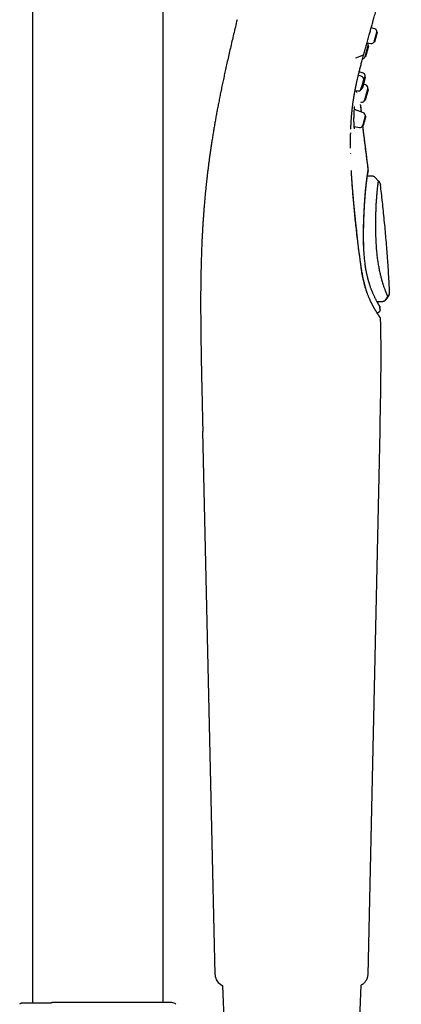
# Model space of a CAD drawing. Header units: millimetres. Extents: x 8 to 771, y 12 to 1627.
# Tile 92 of 93: x 655 to 719, y 1263 to 1428. Entities that reach past the tile are written whole.
import ezdxf

# ---------------------------------------------------------------- set-up
doc = ezdxf.new("R2010")
doc.units = ezdxf.units.MM

msp = doc.modelspace()

# ---------------------------------------------------------------- linework, layer by layer
at = {"color": 7, "linetype": 'Continuous', "lineweight": 30}
for p, q in [((656.8, 1578.5), (656.8, 1263.13)), ((678.7, 1263.25), (678.7, 1578.5)), ((714.14, 1426.12), (713.55, 1426.33)), ((714.02, 1423.97), (714.47, 1425.59)), ((714.57, 1425.52), (714.47, 1425.59)), ((712.51, 1421.53), (713.01, 1423.34)), ((712.63, 1421.54), (713.11, 1423.27)), ((712.85, 1423.81), (713.47, 1423.69)), ((713.12, 1423.27), (713.01, 1423.34)), ((714.02, 1423.97), (714.14, 1423.98)), ((710.95, 1421.28), (712.13, 1421.73)), ((712.51, 1421.53), (712.64, 1421.54)), ((711.94, 1418.19), (711.39, 1418.38)), ((712.18, 1418.73), (711.53, 1418.97)), ((711.82, 1416.03), (712.05, 1416.84)), ((712.05, 1416.84), (712.27, 1417.65)), ((712.11, 1416.28), (712.59, 1418.01)), ((712.37, 1417.59), (712.27, 1417.65)), ((712.67, 1416.74), (712.28, 1416.88)), ((712.35, 1417.6), (712.49, 1418.09)), ((712.59, 1418.01), (712.49, 1418.09)), ((710.84, 1415.84), (711.27, 1415.75)), ((711.82, 1416.03), (711.94, 1416.04)), ((712, 1416.27), (712.11, 1416.28)), ((712.47, 1414.28), (712.97, 1416.1)), ((712.6, 1414.29), (713.08, 1416.02)), ((713.08, 1416.02), (712.97, 1416.1)), ((711.72, 1413.91), (711.88, 1413.88)), ((711.77, 1413.38), (711.77, 1413.39)), ((711.89, 1412.21), (711.78, 1413.36)), ((712.47, 1414.28), (712.6, 1414.29)), ((710.27, 1411.84), (710.28, 1411.91)), ((710.28, 1411.83), (710.29, 1411.91)), ((710.3, 1412.1), (710.3, 1412.16)), ((712.22, 1412.09), (710.71, 1412.63)), ((712.11, 1409.94), (712.55, 1411.56)), ((712.11, 1409.94), (712.22, 1409.95)), ((712.65, 1411.49), (712.55, 1411.56)), ((710.68, 1409.83), (711.55, 1409.66)), ((710.1, 1405.24), (710.1, 1405.3)), ((710.22, 1402.27), (710.22, 1402.43)), ((713, 1402.27), (713, 1402.28)), ((713.05, 1402.57), (713.05, 1402.57)), ((713.61, 1401.52), (712.9, 1401.52)), ((713.6, 1401.51), (712.9, 1401.51)), ((713.6, 1401.48), (713.6, 1401.5)), ((714.18, 1401.28), (714.75, 1400.68)), ((714.18, 1401.27), (714.18, 1401.28)), ((715.08, 1399.99), (715.08, 1399.97)), ((714.49, 1380.53), (715.36, 1380.54)), ((715.36, 1380.55), (715.36, 1380.56)), ((715.99, 1380.83), (715.97, 1380.88)), ((715.97, 1380.86), (715.98, 1380.85)), ((715.99, 1380.83), (716.35, 1381.29)), ((716.35, 1381.29), (716.34, 1381.3)), ((715.01, 1379.16), (715, 1379.55)), ((715.01, 1379.15), (715.01, 1379.16)), ((714.55, 1378.64), (714.51, 1378.64)), ((714.99, 1377.91), (714.97, 1377.95)), ((715, 1377.91), (714.99, 1377.91)), ((715.04, 1377.77), (715.04, 1377.76)), ((687.39, 1267.9), (685.31, 1358.83)), ((714.95, 1358.84), (712.94, 1267.9)), ((688.59, 1266.11), (688.63, 1266.1)), ((688.63, 1266.1), (689.03, 1256.99)), ((711.46, 1256.99), (711.86, 1266.18)), ((711.91, 1266.2), (711.92, 1266.2)), ((660.14, 1263.25), (660.1, 1263.24)), ((660.18, 1263.25), (660.14, 1263.24))]:
    msp.add_line(p, q, dxfattribs=at)
at = {"color": 7, "linetype": 'Continuous', "lineweight": 30, "flags": 128}
msp.add_lwpolyline([(715.98, 1380.85), (716.16, 1381.07), (716.34, 1381.3)], dxfattribs=at)
at = {"color": 7, "linetype": 'Continuous', "lineweight": 30}
for centre, radius, start, end in [((713.98, 1425.65), 0.5, 353.1427, 70.5), ((712.53, 1423.52), 0.5, 350.4368, 33.3199), ((703.17, 1425.1), 10, 349.9151, 350.4368), ((713.57, 1424.18), 0.5, 258.5, 335.8573), ((703.17, 1425.1), 10, 338.5632, 339.0849), ((712.01, 1421.62), 0.5, 280.9488, 338.5632), ((711.78, 1417.71), 0.5, 353.1427, 70.5), ((712.01, 1418.26), 0.5, 350.4368, 69.5), ((702.64, 1419.84), 10, 349.9151, 350.4368), ((712.5, 1416.27), 0.5, 350.4368, 69.5), ((711.37, 1416.24), 0.5, 258.5, 335.8573), ((711.48, 1416.37), 0.5, 307.4207, 318.9235), ((703.13, 1417.85), 10, 349.9151, 350.4368), ((711.97, 1414.38), 0.5, 259.5, 338.5632), ((703.13, 1417.85), 10, 338.5632, 339.0849), ((712.06, 1411.62), 0.5, 353.1427, 70.5), ((711.65, 1410.15), 0.5, 258.5, 335.8573), ((712.56, 1402.51), 0.5, 336.5162, 0.3343), ((689.39, 1267.95), 2, 181.3108, 246.4303), ((655.36, 1262.25), 1, 123.0108, 135), ((680.13, 1262.25), 1, 45, 90)]:
    msp.add_arc(centre, radius, start, end, dxfattribs=at)
for points, knots in [([(712.32, 1421.93), (712.39, 1422.19), (712.54, 1422.7), (712.75, 1423.48), (712.98, 1424.29), (713.19, 1425.06), (713.39, 1425.79), (713.59, 1426.48), (713.78, 1427.19), (714, 1427.97), (714.23, 1428.82), (714.49, 1429.73), (714.75, 1430.66), (715.01, 1431.61), (715.27, 1432.56), (715.54, 1433.54), (715.83, 1434.56), (716.12, 1435.62), (716.41, 1436.68), (716.71, 1437.75), (717.01, 1438.83), (717.31, 1439.91), (717.61, 1440.98), (717.89, 1442.02), (718.18, 1443.03), (718.4, 1443.85), (718.54, 1444.34), (718.58, 1444.48)], [0, 0, 0, 0, 0.039177, 0.078592, 0.118436, 0.158901, 0.191264, 0.224239, 0.257864, 0.292045, 0.333314, 0.37504, 0.417044, 0.459149, 0.501175, 0.54298, 0.588342, 0.63351, 0.678547, 0.723514, 0.768474, 0.813487, 0.858573, 0.899953, 0.941369, 0.982807, 1, 1, 1, 1]), ([(691.07, 1427.67), (690.97, 1427.26), (690.78, 1426.45), (690.49, 1425.25), (690.21, 1424.08), (689.94, 1422.92), (689.68, 1421.79), (689.43, 1420.69), (689.2, 1419.64), (688.98, 1418.64), (688.78, 1417.69), (688.58, 1416.76), (688.39, 1415.86), (688.21, 1414.97), (688.04, 1414.1), (687.88, 1413.26), (687.72, 1412.44), (687.57, 1411.63), (687.43, 1410.85), (687.3, 1410.08), (687.16, 1409.29), (687.03, 1408.49), (686.9, 1407.66), (686.77, 1406.86), (686.66, 1406.08), (686.55, 1405.32), (686.44, 1404.59), (686.35, 1403.88), (686.26, 1403.2), (686.18, 1402.55), (686.1, 1401.92), (686.03, 1401.33), (685.97, 1400.76), (685.91, 1400.23), (685.86, 1399.74), (685.81, 1399.3), (685.77, 1398.87), (685.73, 1398.45), (685.69, 1398.04), (685.65, 1397.61), (685.61, 1397.16), (685.57, 1396.66), (685.52, 1396.1), (685.48, 1395.48), (685.43, 1394.83), (685.38, 1394.16), (685.33, 1393.45), (685.29, 1392.73), (685.25, 1392), (685.21, 1391.26), (685.17, 1390.49), (685.14, 1389.7), (685.11, 1388.88), (685.08, 1388.03), (685.05, 1387.15), (685.03, 1386.25), (685.01, 1385.32), (684.99, 1384.37), (684.98, 1383.4), (684.97, 1382.4), (684.96, 1381.37), (684.96, 1380.37), (684.96, 1379.4), (684.97, 1378.46), (684.97, 1377.5), (684.98, 1376.52), (684.99, 1375.51), (685, 1374.51), (685.02, 1373.5), (685.03, 1372.48), (685.05, 1371.45), (685.07, 1370.4), (685.09, 1369.28), (685.11, 1368.1), (685.14, 1366.85), (685.17, 1365.57), (685.2, 1364.27), (685.23, 1362.95), (685.26, 1361.6), (685.29, 1360.22), (685.31, 1359.3), (685.32, 1358.83)], [0, 0, 0, 0, 0.018123, 0.035906, 0.053337, 0.070406, 0.087106, 0.103432, 0.119382, 0.133669, 0.147639, 0.16129, 0.174625, 0.187646, 0.200353, 0.212751, 0.224841, 0.236627, 0.248113, 0.2593, 0.270192, 0.282656, 0.294721, 0.306391, 0.317672, 0.328762, 0.339459, 0.349765, 0.359686, 0.369224, 0.378224, 0.386861, 0.395138, 0.403059, 0.40983, 0.416319, 0.422528, 0.428458, 0.434396, 0.44061, 0.4471, 0.453866, 0.462418, 0.471375, 0.480736, 0.490503, 0.500678, 0.511263, 0.521621, 0.532347, 0.543445, 0.554917, 0.566769, 0.579003, 0.591625, 0.60464, 0.618054, 0.631872, 0.645843, 0.660217, 0.675002, 0.690203, 0.703433, 0.716974, 0.730829, 0.745002, 0.759499, 0.774322, 0.788602, 0.803178, 0.818053, 0.833229, 0.848706, 0.866338, 0.884345, 0.902727, 0.921477, 0.94059, 0.960057, 0.979865, 1, 1, 1, 1]), ([(710.28, 1411.91), (710.28, 1411.93), (710.28, 1411.99), (710.29, 1412.11), (710.31, 1412.24), (710.32, 1412.36), (710.33, 1412.46), (710.34, 1412.56), (710.35, 1412.65), (710.36, 1412.73), (710.37, 1412.79), (710.37, 1412.85), (710.38, 1412.89), (710.38, 1412.94), (710.39, 1413.01), (710.4, 1413.1), (710.42, 1413.22), (710.43, 1413.34), (710.45, 1413.46), (710.47, 1413.59), (710.48, 1413.73), (710.51, 1413.93), (710.55, 1414.21), (710.61, 1414.57), (710.65, 1414.86), (710.69, 1415.08), (710.72, 1415.22), (710.74, 1415.37), (710.77, 1415.52), (710.79, 1415.66), (710.82, 1415.78), (710.84, 1415.88), (710.85, 1415.97), (710.87, 1416.04), (710.88, 1416.09), (710.89, 1416.14), (710.9, 1416.18), (710.9, 1416.22), (710.91, 1416.27), (710.92, 1416.32), (710.94, 1416.39), (710.95, 1416.47), (710.97, 1416.57), (711, 1416.69), (711.03, 1416.82), (711.06, 1416.97), (711.09, 1417.13), (711.13, 1417.31), (711.17, 1417.51), (711.22, 1417.72), (711.28, 1417.94), (711.33, 1418.18), (711.39, 1418.44), (711.46, 1418.71), (711.53, 1419), (711.61, 1419.3), (711.69, 1419.62), (711.78, 1419.96), (711.88, 1420.32), (711.98, 1420.7), (712.09, 1421.09), (712.21, 1421.51), (712.28, 1421.79), (712.32, 1421.93)], [0, 0, 0, 0, 0.005724, 0.020272, 0.036396, 0.046637, 0.057315, 0.06712, 0.075678, 0.084238, 0.091028, 0.096049, 0.100111, 0.10497, 0.110684, 0.121081, 0.132592, 0.144625, 0.157179, 0.170255, 0.183853, 0.197972, 0.232469, 0.268158, 0.304984, 0.319763, 0.334716, 0.349846, 0.364995, 0.378822, 0.391018, 0.401273, 0.409999, 0.417193, 0.422857, 0.427384, 0.431496, 0.435208, 0.439114, 0.444534, 0.451514, 0.460054, 0.470156, 0.481818, 0.495042, 0.509826, 0.526171, 0.544143, 0.563687, 0.584803, 0.607491, 0.631752, 0.65711, 0.683984, 0.712375, 0.742281, 0.774361, 0.80802, 0.843256, 0.880072, 0.918467, 0.958443, 1, 1, 1, 1]), ([(712.13, 1421.73), (712.15, 1421.74), (712.21, 1421.77), (712.27, 1421.83), (712.31, 1421.89), (712.32, 1421.93), (712.32, 1421.93)], [0, 0, 0, 0, 0.249292, 0.582829, 0.916377, 1, 1, 1, 1]), ([(711.11, 1415.5), (711.11, 1415.52), (711.1, 1415.57), (711.09, 1415.67), (711.08, 1415.74), (711.08, 1415.78), (711.08, 1415.79)], [0, 0, 0, 0, 0.33803, 0.658096, 0.961819, 1, 1, 1, 1]), ([(711.89, 1412.21), (711.86, 1412.46), (711.82, 1412.89), (711.78, 1413.31), (711.76, 1413.48)], [0, 0, 0, 0, 0.596588, 1, 1, 1, 1]), ([(711.77, 1413.38), (711.77, 1413.38), (711.77, 1413.38), (711.77, 1413.39), (711.77, 1413.39)], [0, 0, 0, 0, 0.978891, 1, 1, 1, 1]), ([(710.12, 1409.37), (710.12, 1409.47), (710.13, 1409.67), (710.14, 1409.96), (710.16, 1410.25), (710.17, 1410.52), (710.19, 1410.76), (710.2, 1410.98), (710.22, 1411.18), (710.23, 1411.36), (710.24, 1411.51), (710.25, 1411.65), (710.26, 1411.75), (710.26, 1411.8), (710.27, 1411.82)], [0, 0, 0, 0, 0.1152307, 0.2411881, 0.3586876, 0.4677435, 0.5666448, 0.6574222, 0.7400836, 0.8146354, 0.875377, 0.9294239, 0.9767789, 1, 1, 1, 1]), ([(710.73, 1409.44), (710.73, 1409.46), (710.72, 1409.51), (710.71, 1409.59), (710.69, 1409.7), (710.68, 1409.82), (710.67, 1409.97), (710.66, 1410.12), (710.66, 1410.27), (710.65, 1410.41), (710.65, 1410.56), (710.65, 1410.71), (710.65, 1410.88), (710.65, 1411.05), (710.65, 1411.23), (710.65, 1411.42), (710.66, 1411.61), (710.66, 1411.8), (710.67, 1412), (710.68, 1412.19), (710.69, 1412.37), (710.7, 1412.55), (710.71, 1412.65), (710.71, 1412.7)], [0, 0, 0, 0, 0.040981, 0.084719, 0.13129, 0.180763, 0.233193, 0.288606, 0.327215, 0.367141, 0.408377, 0.450918, 0.494771, 0.539907, 0.586287, 0.633959, 0.682956, 0.733294, 0.784985, 0.838045, 0.892513, 0.948474, 1, 1, 1, 1]), ([(710.71, 1412.72), (710.72, 1412.75), (710.72, 1412.81), (710.73, 1412.88), (710.74, 1412.96), (710.74, 1413.02), (710.75, 1413.07), (710.75, 1413.11), (710.76, 1413.13), (710.76, 1413.14), (710.76, 1413.13), (710.76, 1413.13)], [0, 0, 0, 0, 0.117051, 0.260232, 0.392856, 0.515243, 0.662859, 0.793063, 0.906164, 0.980965, 1, 1, 1, 1]), ([(710.08, 1406.17), (710.08, 1406.21), (710.08, 1406.31), (710.08, 1406.46), (710.08, 1406.6), (710.08, 1406.71), (710.08, 1406.81), (710.08, 1406.9), (710.08, 1407), (710.08, 1407.13), (710.08, 1407.29), (710.08, 1407.47), (710.08, 1407.67), (710.08, 1407.89), (710.09, 1408.13), (710.09, 1408.39), (710.09, 1408.6), (710.1, 1408.73), (710.1, 1408.76)], [0, 0, 0, 0, 0.046976, 0.116778, 0.165543, 0.208959, 0.247027, 0.279845, 0.314025, 0.365294, 0.425264, 0.493933, 0.571301, 0.657369, 0.750369, 0.851764, 0.961554, 1, 1, 1, 1]), ([(713.05, 1402.56), (713.05, 1402.58), (713.03, 1402.73), (712.99, 1403), (712.95, 1403.36), (712.9, 1403.7), (712.86, 1404.02), (712.83, 1404.32), (712.79, 1404.61), (712.75, 1404.89), (712.71, 1405.27), (712.64, 1405.76), (712.57, 1406.37), (712.49, 1407.01), (712.4, 1407.67), (712.32, 1408.36), (712.23, 1409.07), (712.17, 1409.6), (712.14, 1409.9), (712.13, 1409.94)], [0, 0, 0, 0, 0.0088878, 0.0608946, 0.1099401, 0.1560645, 0.1993055, 0.2396983, 0.2774606, 0.3152766, 0.3540105, 0.4327249, 0.5148523, 0.601578, 0.6916342, 0.7849276, 0.8813653, 0.9808552, 1, 1, 1, 1]), ([(713.05, 1402.57), (712.99, 1403.05), (712.87, 1404), (712.69, 1405.4), (712.52, 1406.79), (712.35, 1408.14), (712.22, 1409.19), (712.15, 1409.79), (712.14, 1409.94)], [0, 0, 0, 0, 0.1945574, 0.3854872, 0.5728996, 0.7569155, 0.9376666, 1, 1, 1, 1]), ([(711.52, 1388.78), (711.5, 1388.95), (711.45, 1389.28), (711.4, 1389.76), (711.34, 1390.23), (711.29, 1390.67), (711.24, 1391.09), (711.19, 1391.52), (711.14, 1391.95), (711.1, 1392.37), (711.05, 1392.76), (711.01, 1393.13), (710.98, 1393.47), (710.94, 1393.79), (710.91, 1394.08), (710.89, 1394.32), (710.87, 1394.53), (710.85, 1394.71), (710.83, 1394.88), (710.81, 1395.08), (710.79, 1395.29), (710.76, 1395.53), (710.74, 1395.79), (710.71, 1396.06), (710.68, 1396.36), (710.65, 1396.69), (710.62, 1397.05), (710.58, 1397.47), (710.54, 1397.9), (710.5, 1398.34), (710.47, 1398.78), (710.43, 1399.23), (710.4, 1399.69), (710.36, 1400.17), (710.32, 1400.67), (710.29, 1401.19), (710.26, 1401.72), (710.23, 1402.09), (710.22, 1402.27)], [0, 0, 0, 0, 0.035706, 0.070057, 0.10305, 0.134683, 0.164954, 0.193864, 0.22619, 0.256628, 0.285183, 0.311856, 0.33665, 0.359569, 0.380613, 0.399785, 0.413537, 0.426137, 0.438865, 0.452754, 0.469056, 0.486714, 0.505727, 0.526095, 0.547817, 0.570892, 0.599828, 0.630645, 0.663345, 0.697929, 0.730402, 0.76438, 0.799866, 0.836861, 0.875368, 0.915391, 0.956934, 1, 1, 1, 1]), ([(711.5, 1388.74), (711.45, 1389.18), (711.34, 1390.06), (711.19, 1391.36), (711.04, 1392.65), (710.9, 1393.94), (710.78, 1395.2), (710.66, 1396.44), (710.55, 1397.64), (710.45, 1398.8), (710.37, 1399.95), (710.29, 1401.1), (710.25, 1401.85), (710.22, 1402.22)], [0, 0, 0, 0, 0.093491, 0.186891, 0.28022, 0.373498, 0.466743, 0.559977, 0.647891, 0.735832, 0.823818, 0.911868, 1, 1, 1, 1]), ([(712.27, 1389.77), (712.26, 1389.9), (712.25, 1390.16), (712.25, 1390.55), (712.24, 1390.95), (712.24, 1391.36), (712.24, 1391.77), (712.25, 1392.25), (712.25, 1392.78), (712.27, 1393.37), (712.28, 1393.96), (712.31, 1394.55), (712.33, 1395.12), (712.36, 1395.69), (712.39, 1396.23), (712.42, 1396.74), (712.44, 1397.19), (712.47, 1397.59), (712.5, 1397.99), (712.53, 1398.37), (712.56, 1398.78), (712.6, 1399.22), (712.64, 1399.57), (712.66, 1399.79), (712.67, 1399.91), (712.68, 1400.02), (712.7, 1400.14), (712.71, 1400.25), (712.73, 1400.4), (712.75, 1400.6), (712.78, 1400.84), (712.8, 1401.01), (712.82, 1401.14), (712.83, 1401.21), (712.84, 1401.28), (712.85, 1401.35), (712.86, 1401.43), (712.87, 1401.49), (712.88, 1401.56), (712.89, 1401.62), (712.9, 1401.69), (712.91, 1401.75), (712.92, 1401.81), (712.93, 1401.87), (712.94, 1401.93), (712.94, 1401.98), (712.95, 1402.03), (712.96, 1402.08), (712.97, 1402.14), (712.98, 1402.19), (712.99, 1402.26), (713, 1402.32), (713.01, 1402.38), (713.02, 1402.42), (713.03, 1402.46), (713.03, 1402.48), (713.04, 1402.49), (713.04, 1402.51), (713.04, 1402.53), (713.05, 1402.55), (713.05, 1402.55), (713.05, 1402.56)], [0, 0, 0, 0, 0.020796, 0.041769, 0.062966, 0.084431, 0.106211, 0.128353, 0.159962, 0.191829, 0.224079, 0.256838, 0.2889, 0.32099, 0.353196, 0.385603, 0.411441, 0.437246, 0.463049, 0.48888, 0.514749, 0.549878, 0.58578, 0.595311, 0.604896, 0.614532, 0.624221, 0.633961, 0.643753, 0.666226, 0.689413, 0.713302, 0.721502, 0.729779, 0.738132, 0.746562, 0.755066, 0.763645, 0.772297, 0.780503, 0.788971, 0.797698, 0.806681, 0.815919, 0.825409, 0.835149, 0.842058, 0.851231, 0.861715, 0.873497, 0.88656, 0.900893, 0.917977, 0.933133, 0.94639, 0.953321, 0.959605, 0.965243, 0.973872, 0.99379, 1, 1, 1, 1]), ([(712.29, 1389.76), (712.28, 1389.86), (712.28, 1390.1), (712.27, 1390.46), (712.26, 1390.86), (712.26, 1391.23), (712.26, 1391.6), (712.26, 1391.94), (712.26, 1392.29), (712.26, 1392.62), (712.27, 1392.95), (712.28, 1393.26), (712.28, 1393.55), (712.29, 1393.85), (712.3, 1394.15), (712.31, 1394.44), (712.32, 1394.7), (712.33, 1394.94), (712.34, 1395.14), (712.35, 1395.33), (712.36, 1395.5), (712.37, 1395.68), (712.38, 1395.89), (712.39, 1396.14), (712.41, 1396.43), (712.43, 1396.72), (712.44, 1397.01), (712.46, 1397.3), (712.48, 1397.6), (712.51, 1397.9), (712.53, 1398.2), (712.55, 1398.51), (712.58, 1398.82), (712.61, 1399.12), (712.64, 1399.41), (712.67, 1399.68), (712.69, 1399.95), (712.72, 1400.19), (712.75, 1400.42), (712.77, 1400.62), (712.8, 1400.81), (712.82, 1400.98), (712.84, 1401.14), (712.86, 1401.29), (712.88, 1401.41), (712.9, 1401.52), (712.91, 1401.6), (712.92, 1401.68), (712.93, 1401.75), (712.94, 1401.81), (712.95, 1401.88), (712.96, 1401.94), (712.97, 1402.01), (712.99, 1402.07), (713, 1402.13), (713, 1402.19), (713.01, 1402.23), (713.02, 1402.27), (713.02, 1402.29), (713.02, 1402.3), (713.02, 1402.31), (713.02, 1402.31), (713.02, 1402.31)], [0, 0, 0, 0, 0.016543, 0.038879, 0.060368, 0.081025, 0.100863, 0.119894, 0.138128, 0.157274, 0.175474, 0.192734, 0.209058, 0.224449, 0.242689, 0.259417, 0.274604, 0.288238, 0.300319, 0.310748, 0.320877, 0.331081, 0.34136, 0.358975, 0.376807, 0.394857, 0.413163, 0.43232, 0.452533, 0.472563, 0.493544, 0.515483, 0.538367, 0.562141, 0.584525, 0.607645, 0.630863, 0.653099, 0.674341, 0.694593, 0.713859, 0.733916, 0.752785, 0.77047, 0.786971, 0.802733, 0.81388, 0.824992, 0.836069, 0.847111, 0.858318, 0.870652, 0.884241, 0.899088, 0.911873, 0.925493, 0.940163, 0.955931, 0.972796, 0.983895, 0.995422, 1, 1, 1, 1]), ([(713.01, 1402.21), (713.01, 1402.23), (713.02, 1402.25), (713.02, 1402.29), (713.03, 1402.32), (713.03, 1402.34), (713.03, 1402.36), (713.04, 1402.36), (713.03, 1402.36), (713.03, 1402.35), (713.03, 1402.34), (713.03, 1402.33), (713.02, 1402.32), (713.02, 1402.31)], [0, 0, 0, 0, 0.1388702, 0.2917969, 0.457849, 0.6370801, 0.7166088, 0.7873236, 0.8488306, 0.9012819, 0.9449531, 0.9803514, 1, 1, 1, 1]), ([(713.06, 1402.51), (713.05, 1402.52), (713.05, 1402.54), (713.05, 1402.55), (713.05, 1402.56)], [0, 0, 0, 0, 0.545356, 1, 1, 1, 1]), ([(713.85, 1401.48), (713.81, 1401.49), (713.73, 1401.51), (713.65, 1401.51), (713.61, 1401.51)], [0, 0, 0, 0, 0.484848, 1, 1, 1, 1]), ([(714.18, 1401.28), (714.14, 1401.31), (714.06, 1401.38), (713.95, 1401.45), (713.87, 1401.47), (713.85, 1401.48)], [0, 0, 0, 0, 0.406405, 0.821013, 1, 1, 1, 1]), ([(716.34, 1381.3), (716.34, 1381.31), (716.33, 1381.32), (716.32, 1381.35), (716.29, 1381.41), (716.26, 1381.48), (716.23, 1381.56), (716.2, 1381.64), (716.17, 1381.7), (716.14, 1381.77), (716.11, 1381.85), (716.07, 1381.93), (716.04, 1382.01), (716.01, 1382.08), (715.99, 1382.15), (715.96, 1382.22), (715.91, 1382.34), (715.85, 1382.51), (715.76, 1382.74), (715.67, 1383), (715.6, 1383.22), (715.54, 1383.4), (715.5, 1383.53), (715.46, 1383.67), (715.41, 1383.81), (715.37, 1383.96), (715.33, 1384.1), (715.28, 1384.29), (715.22, 1384.53), (715.14, 1384.84), (715.06, 1385.17), (714.98, 1385.52), (714.91, 1385.88), (714.84, 1386.25), (714.77, 1386.64), (714.7, 1387.05), (714.64, 1387.48), (714.58, 1387.92), (714.53, 1388.37), (714.48, 1388.84), (714.44, 1389.31), (714.41, 1389.77), (714.38, 1390.2), (714.36, 1390.54), (714.35, 1390.74), (714.35, 1390.83), (714.35, 1390.87), (714.34, 1390.9), (714.34, 1390.98), (714.34, 1391.1), (714.33, 1391.28), (714.32, 1391.49), (714.31, 1391.73), (714.31, 1391.99), (714.3, 1392.27), (714.3, 1392.56), (714.29, 1392.88), (714.29, 1393.21), (714.29, 1393.56), (714.3, 1393.91), (714.3, 1394.26), (714.31, 1394.59), (714.31, 1394.94), (714.32, 1395.29), (714.34, 1395.66), (714.35, 1396.02), (714.37, 1396.38), (714.38, 1396.73), (714.4, 1397.08), (714.42, 1397.43), (714.45, 1397.76), (714.47, 1398.08), (714.49, 1398.38), (714.52, 1398.65), (714.54, 1398.9), (714.56, 1399.13), (714.58, 1399.34), (714.6, 1399.52), (714.62, 1399.71), (714.64, 1399.88), (714.66, 1400.04), (714.68, 1400.18), (714.7, 1400.3), (714.71, 1400.39), (714.72, 1400.47), (714.73, 1400.53), (714.74, 1400.58), (714.74, 1400.62), (714.75, 1400.65), (714.75, 1400.67), (714.75, 1400.68), (714.75, 1400.68), (714.75, 1400.68), (714.75, 1400.68)], [0, 0, 0, 0, 0.007238, 0.019979, 0.033154, 0.046766, 0.060816, 0.068412, 0.076131, 0.083973, 0.091938, 0.100142, 0.106883, 0.113182, 0.118748, 0.124277, 0.129806, 0.145513, 0.161221, 0.17693, 0.19264, 0.199694, 0.206748, 0.213861, 0.221241, 0.228617, 0.23565, 0.242003, 0.255537, 0.269366, 0.283482, 0.297879, 0.312556, 0.327243, 0.342207, 0.357457, 0.372991, 0.388798, 0.404877, 0.421229, 0.437859, 0.452719, 0.467792, 0.481232, 0.487198, 0.488478, 0.489908, 0.491163, 0.491908, 0.497156, 0.503296, 0.510315, 0.518202, 0.526952, 0.536562, 0.546415, 0.55704, 0.568449, 0.580652, 0.593649, 0.605074, 0.617035, 0.62953, 0.642566, 0.656165, 0.670453, 0.68449, 0.698976, 0.713814, 0.728912, 0.744186, 0.759473, 0.7743, 0.788685, 0.802646, 0.816193, 0.829333, 0.842068, 0.854398, 0.869313, 0.883559, 0.897108, 0.909925, 0.922024, 0.93343, 0.944156, 0.954209, 0.963594, 0.972311, 0.980221, 0.987478, 0.994074, 1, 1, 1, 1]), ([(714.75, 1400.69), (714.79, 1400.65), (714.85, 1400.58), (714.93, 1400.45), (715, 1400.32), (715.06, 1400.16), (715.07, 1400.05), (715.08, 1399.99)], [0, 0, 0, 0, 0.185035, 0.372338, 0.560613, 0.781741, 1, 1, 1, 1]), ([(716.61, 1382.09), (716.58, 1382.57), (716.54, 1383.58), (716.45, 1385.1), (716.36, 1386.64), (716.25, 1388.16), (716.14, 1389.65), (716.01, 1391.12), (715.88, 1392.61), (715.73, 1394.12), (715.58, 1395.66), (715.41, 1397.16), (715.25, 1398.6), (715.14, 1399.55), (715.08, 1400)], [0, 0, 0, 0, 0.0815531, 0.1684969, 0.2542013, 0.3386613, 0.4218713, 0.503825, 0.5845154, 0.6718063, 0.7575482, 0.841729, 0.9243361, 1, 1, 1, 1]), ([(711.89, 1386.09), (711.88, 1386.13), (711.87, 1386.21), (711.85, 1386.32), (711.83, 1386.43), (711.82, 1386.54), (711.8, 1386.66), (711.78, 1386.8), (711.76, 1386.95), (711.73, 1387.14), (711.7, 1387.35), (711.67, 1387.59), (711.64, 1387.85), (711.6, 1388.14), (711.56, 1388.45), (711.53, 1388.67), (711.52, 1388.78)], [0, 0, 0, 0, 0.044135, 0.086965, 0.12849, 0.168708, 0.21088, 0.261241, 0.319948, 0.387007, 0.466222, 0.554613, 0.652183, 0.758935, 0.874873, 1, 1, 1, 1]), ([(714.99, 1379.55), (714.99, 1379.58), (714.99, 1379.64), (714.97, 1379.71), (714.95, 1379.76), (714.93, 1379.79), (714.93, 1379.79), (714.92, 1379.81), (714.91, 1379.83), (714.89, 1379.85), (714.87, 1379.89), (714.84, 1379.94), (714.81, 1379.98), (714.78, 1380.03), (714.75, 1380.07), (714.73, 1380.12), (714.7, 1380.17), (714.66, 1380.23), (714.62, 1380.31), (714.57, 1380.39), (714.52, 1380.48), (714.46, 1380.59), (714.39, 1380.73), (714.3, 1380.89), (714.21, 1381.07), (714.12, 1381.26), (714.02, 1381.47), (713.91, 1381.69), (713.81, 1381.94), (713.69, 1382.21), (713.6, 1382.45), (713.51, 1382.68), (713.44, 1382.86), (713.38, 1383.05), (713.32, 1383.23), (713.27, 1383.38), (713.23, 1383.52), (713.19, 1383.63), (713.16, 1383.73), (713.13, 1383.83), (713.11, 1383.9), (713.1, 1383.96), (713.09, 1383.99), (713.08, 1384.01), (713.07, 1384.04), (713.06, 1384.07), (713.05, 1384.11), (713.04, 1384.17), (713.01, 1384.25), (712.99, 1384.35), (712.96, 1384.47), (712.92, 1384.61), (712.89, 1384.76), (712.85, 1384.92), (712.81, 1385.11), (712.77, 1385.3), (712.73, 1385.5), (712.68, 1385.75), (712.63, 1386.06), (712.57, 1386.42), (712.52, 1386.8), (712.47, 1387.2), (712.43, 1387.62), (712.39, 1388.06), (712.35, 1388.51), (712.32, 1388.98), (712.3, 1389.4), (712.29, 1389.66), (712.29, 1389.76)], [0, 0, 0, 0, 0.005695, 0.010772, 0.01533, 0.019678, 0.026316, 0.032983, 0.039659, 0.046345, 0.067435, 0.086389, 0.104752, 0.120015, 0.134206, 0.147323, 0.159364, 0.175091, 0.191148, 0.207846, 0.225178, 0.243137, 0.268012, 0.29307, 0.318318, 0.343758, 0.36947, 0.395645, 0.422868, 0.451121, 0.480373, 0.497488, 0.514937, 0.532163, 0.548008, 0.562441, 0.572788, 0.582261, 0.59086, 0.598585, 0.605375, 0.60904, 0.611484, 0.612968, 0.614918, 0.61755, 0.620864, 0.624859, 0.631465, 0.639359, 0.64854, 0.659006, 0.670313, 0.68281, 0.696381, 0.710397, 0.724759, 0.739464, 0.763271, 0.788022, 0.813732, 0.839681, 0.866509, 0.894195, 0.922718, 0.952053, 0.982175, 1, 1, 1, 1]), ([(712.57, 1382.77), (712.52, 1382.94), (712.43, 1383.29), (712.3, 1383.81), (712.18, 1384.35), (712.07, 1384.9), (711.96, 1385.46), (711.9, 1385.84), (711.87, 1386.03)], [0, 0, 0, 0, 0.165757, 0.331662, 0.497859, 0.664518, 0.831827, 1, 1, 1, 1]), ([(712.58, 1382.85), (712.56, 1382.92), (712.53, 1383.05), (712.47, 1383.26), (712.41, 1383.49), (712.35, 1383.74), (712.28, 1384.02), (712.21, 1384.32), (712.15, 1384.63), (712.08, 1384.96), (712.02, 1385.32), (711.95, 1385.7), (711.91, 1385.96), (711.89, 1386.09)], [0, 0, 0, 0, 0.06216, 0.130546, 0.205212, 0.28624, 0.373711, 0.467673, 0.562224, 0.66268, 0.769096, 0.881522, 1, 1, 1, 1]), ([(712.85, 1381.97), (712.84, 1382), (712.81, 1382.06), (712.78, 1382.18), (712.73, 1382.31), (712.69, 1382.47), (712.63, 1382.65), (712.6, 1382.78), (712.58, 1382.85)], [0, 0, 0, 0, 0.113777, 0.248395, 0.403986, 0.58078, 0.779197, 1, 1, 1, 1]), ([(714.34, 1378.9), (714.32, 1378.94), (714.26, 1379.03), (714.18, 1379.17), (714.11, 1379.3), (714.03, 1379.43), (713.96, 1379.55), (713.9, 1379.67), (713.83, 1379.79), (713.77, 1379.9), (713.72, 1380), (713.67, 1380.1), (713.62, 1380.2), (713.57, 1380.3), (713.52, 1380.39), (713.47, 1380.49), (713.43, 1380.59), (713.38, 1380.69), (713.33, 1380.79), (713.28, 1380.91), (713.22, 1381.03), (713.16, 1381.18), (713.09, 1381.35), (713.01, 1381.54), (712.93, 1381.74), (712.88, 1381.89), (712.85, 1381.97)], [0, 0, 0, 0, 0.062793, 0.121716, 0.176852, 0.228265, 0.276002, 0.320098, 0.360581, 0.400959, 0.437004, 0.469197, 0.500978, 0.53304, 0.562432, 0.592059, 0.621924, 0.652028, 0.682389, 0.714697, 0.750086, 0.792578, 0.838808, 0.888784, 0.942513, 1, 1, 1, 1]), ([(716.34, 1381.3), (716.37, 1381.34), (716.43, 1381.42), (716.49, 1381.54), (716.54, 1381.68), (716.58, 1381.82), (716.6, 1381.96), (716.6, 1382.05), (716.6, 1382.1)], [0, 0, 0, 0, 0.1647257, 0.3317496, 0.5000139, 0.668275, 0.8352895, 1, 1, 1, 1]), ([(716.35, 1381.29), (716.38, 1381.33), (716.44, 1381.42), (716.51, 1381.56), (716.56, 1381.7), (716.59, 1381.84), (716.61, 1381.96), (716.61, 1382.04), (716.61, 1382.09)], [0, 0, 0, 0, 0.184632, 0.372004, 0.560572, 0.708456, 0.855161, 1, 1, 1, 1]), ([(715.37, 1380.54), (715.4, 1380.54), (715.45, 1380.54), (715.54, 1380.56), (715.63, 1380.59), (715.71, 1380.62), (715.79, 1380.67), (715.86, 1380.72), (715.93, 1380.78), (715.96, 1380.82), (715.98, 1380.84)], [0, 0, 0, 0, 0.122303, 0.246888, 0.373042, 0.499995, 0.626949, 0.753105, 0.877693, 1, 1, 1, 1]), ([(715.37, 1380.53), (715.43, 1380.54), (715.55, 1380.55), (715.72, 1380.61), (715.87, 1380.7), (715.95, 1380.79), (715.99, 1380.84)], [0, 0, 0, 0, 0.246916, 0.500004, 0.75309, 1, 1, 1, 1]), ([(714.95, 1377.97), (714.94, 1377.98), (714.93, 1378.01), (714.9, 1378.05), (714.87, 1378.09), (714.84, 1378.14), (714.81, 1378.18), (714.78, 1378.22), (714.75, 1378.27), (714.72, 1378.3), (714.7, 1378.34), (714.68, 1378.37), (714.66, 1378.4), (714.64, 1378.43), (714.62, 1378.47), (714.59, 1378.51), (714.55, 1378.57), (714.51, 1378.63), (714.46, 1378.71), (714.41, 1378.8), (714.37, 1378.87), (714.34, 1378.9)], [0, 0, 0, 0, 0.08312, 0.160595, 0.232386, 0.298457, 0.358781, 0.412413, 0.460467, 0.502933, 0.539806, 0.566757, 0.594493, 0.62613, 0.661661, 0.701079, 0.744371, 0.800345, 0.861642, 0.928215, 1, 1, 1, 1]), ([(715.01, 1379.15), (715.01, 1379.12), (715.01, 1379.06), (714.99, 1378.97), (714.95, 1378.88), (714.89, 1378.8), (714.82, 1378.74), (714.73, 1378.69), (714.64, 1378.65), (714.58, 1378.64), (714.55, 1378.64)], [0, 0, 0, 0, 0.117046, 0.240654, 0.36906, 0.500005, 0.63095, 0.759353, 0.882958, 1, 1, 1, 1]), ([(714.95, 1379.75), (714.95, 1379.74), (714.97, 1379.71), (714.99, 1379.64), (715, 1379.58), (715, 1379.55)], [0, 0, 0, 0, 0.1259674, 0.5751343, 1, 1, 1, 1]), ([(715, 1379.55), (715, 1379.55), (715, 1379.55), (715, 1379.55), (714.99, 1379.56)], [0, 0, 0, 0, 0.363148, 1, 1, 1, 1]), ([(715.01, 1379.15), (715.01, 1379.22), (715.01, 1379.35), (715, 1379.48), (715, 1379.55)], [0, 0, 0, 0, 0.500376, 1, 1, 1, 1]), ([(714.7, 1378.34), (714.69, 1378.35), (714.68, 1378.37), (714.66, 1378.4), (714.64, 1378.43), (714.62, 1378.47), (714.59, 1378.51), (714.55, 1378.57), (714.53, 1378.61), (714.51, 1378.63), (714.51, 1378.64)], [0, 0, 0, 0, 0.101386, 0.205725, 0.324739, 0.458404, 0.606688, 0.769547, 0.980114, 1, 1, 1, 1]), ([(714.95, 1377.97), (714.94, 1377.98), (714.93, 1378.01), (714.91, 1378.04), (714.9, 1378.05)], [0, 0, 0, 0, 0.517573, 1, 1, 1, 1]), ([(715.05, 1377.74), (715.07, 1376.73), (715.12, 1374.69), (715.13, 1371.6), (715.12, 1368.46), (715.08, 1365.27), (715.02, 1362.06), (714.97, 1359.92), (714.95, 1358.84)], [0, 0, 0, 0, 0.160564, 0.324225, 0.490565, 0.659069, 0.829122, 1, 1, 1, 1]), ([(715.04, 1377.77), (715.03, 1377.8), (715.02, 1377.86), (714.99, 1377.92), (714.97, 1377.95)], [0, 0, 0, 0, 0.480247, 1, 1, 1, 1]), ([(714.99, 1377.91), (715, 1377.91), (715.01, 1377.89), (715.03, 1377.85), (715.05, 1377.8), (715.05, 1377.77), (715.05, 1377.76)], [0, 0, 0, 0, 0.091887, 0.443536, 0.782117, 1, 1, 1, 1]), ([(712.94, 1267.9), (712.94, 1267.85), (712.94, 1267.74), (712.91, 1267.58), (712.88, 1267.42), (712.82, 1267.26), (712.76, 1267.1), (712.68, 1266.95), (712.58, 1266.8), (712.47, 1266.65), (712.35, 1266.52), (712.22, 1266.4), (712.08, 1266.29), (711.97, 1266.23), (711.92, 1266.2)], [0, 0, 0, 0, 0.075548, 0.153304, 0.233102, 0.31474, 0.397981, 0.482556, 0.568165, 0.654484, 0.741175, 0.82789, 0.914278, 1, 1, 1, 1]), ([(711.85, 1266.18), (711.85, 1266.18), (711.87, 1266.18), (711.9, 1266.19), (711.91, 1266.2)], [0, 0, 0, 0, 0.4075349, 1, 1, 1, 1]), ([(711.85, 1266.18), (711.86, 1266.18), (711.88, 1266.18), (711.91, 1266.19), (711.92, 1266.2)], [0, 0, 0, 0, 0.330477, 1, 1, 1, 1]), ([(654.93, 1263.13), (654.91, 1263.12), (654.87, 1263.12), (654.83, 1263.1), (654.81, 1263.09)], [0, 0, 0, 0, 0.52721, 1, 1, 1, 1]), ([(659.83, 1263.13), (659.82, 1263.13), (659.72, 1263.13), (659.55, 1263.13), (659.32, 1263.13), (659.12, 1263.13), (658.93, 1263.13), (658.76, 1263.13), (658.61, 1263.13), (658.47, 1263.13), (658.34, 1263.13), (658.22, 1263.13), (658.1, 1263.13), (657.99, 1263.13), (657.89, 1263.13), (657.78, 1263.13), (657.61, 1263.13), (657.39, 1263.13), (657.11, 1263.13), (656.85, 1263.13), (656.61, 1263.13), (656.38, 1263.13), (656.17, 1263.13), (655.97, 1263.13), (655.79, 1263.13), (655.64, 1263.13), (655.53, 1263.13), (655.46, 1263.13), (655.41, 1263.13), (655.37, 1263.13), (655.32, 1263.13), (655.27, 1263.13), (655.23, 1263.13), (655.18, 1263.13), (655.14, 1263.13), (655.09, 1263.13), (655.05, 1263.13), (655.01, 1263.13), (654.98, 1263.13), (654.95, 1263.13), (654.94, 1263.13), (654.93, 1263.13), (654.93, 1263.13)], [0, 0, 0, 0, 0.005589, 0.032442, 0.057635, 0.081233, 0.103266, 0.123399, 0.142057, 0.159247, 0.174974, 0.191793, 0.206618, 0.220949, 0.235389, 0.249956, 0.264652, 0.305379, 0.346915, 0.388602, 0.430276, 0.471878, 0.513402, 0.554914, 0.596305, 0.63604, 0.67365, 0.687814, 0.701662, 0.716862, 0.734619, 0.750367, 0.767698, 0.786612, 0.807113, 0.82967, 0.853885, 0.879762, 0.907305, 0.936521, 0.967416, 1, 1, 1, 1]), ([(660.09, 1263.24), (660.07, 1263.23), (660.01, 1263.22), (659.92, 1263.19), (659.86, 1263.15), (659.83, 1263.13)], [0, 0, 0, 0, 0.230413, 0.632462, 1, 1, 1, 1]), ([(659.84, 1263.08), (659.84, 1263.09), (659.84, 1263.1), (659.83, 1263.11), (659.83, 1263.12), (659.83, 1263.12), (659.83, 1263.13), (659.83, 1263.13), (659.83, 1263.13)], [0, 0, 0, 0, 0.1436679, 0.3103556, 0.5012388, 0.7174355, 0.9145058, 1, 1, 1, 1]), ([(680.13, 1263.25), (680.13, 1263.25), (680.12, 1263.25), (680.08, 1263.25), (680.01, 1263.25), (679.91, 1263.25), (679.78, 1263.25), (679.63, 1263.25), (679.47, 1263.25), (679.3, 1263.25), (679.11, 1263.25), (678.91, 1263.25), (678.69, 1263.25), (678.45, 1263.25), (678.22, 1263.25), (678.02, 1263.25), (677.85, 1263.25), (677.67, 1263.25), (677.49, 1263.25), (677.3, 1263.25), (677.07, 1263.25), (676.79, 1263.25), (676.47, 1263.25), (676.12, 1263.25), (675.76, 1263.25), (675.39, 1263.25), (675, 1263.25), (674.61, 1263.25), (674.2, 1263.25), (673.79, 1263.25), (673.37, 1263.25), (672.96, 1263.25), (672.55, 1263.25), (672.14, 1263.25), (671.72, 1263.25), (671.3, 1263.25), (670.87, 1263.25), (670.44, 1263.25), (669.95, 1263.25), (669.41, 1263.25), (668.81, 1263.25), (668.21, 1263.25), (667.61, 1263.25), (667.01, 1263.25), (666.44, 1263.25), (665.91, 1263.25), (665.41, 1263.25), (664.93, 1263.25), (664.44, 1263.25), (663.96, 1263.25), (663.49, 1263.25), (663.08, 1263.25), (662.74, 1263.25), (662.46, 1263.25), (662.18, 1263.25), (661.91, 1263.25), (661.64, 1263.25), (661.33, 1263.25), (660.97, 1263.25), (660.57, 1263.25), (660.31, 1263.25), (660.18, 1263.25)], [0, 0, 0, 0, 0.0217828, 0.0434615, 0.0650871, 0.0867105, 0.1083829, 0.130155, 0.1480745, 0.1659216, 0.1837245, 0.2015116, 0.2193114, 0.2371522, 0.2550623, 0.2660148, 0.2769385, 0.2878398, 0.2987252, 0.3096012, 0.3204741, 0.3375692, 0.354698, 0.3718856, 0.3894092, 0.406865, 0.4242794, 0.4416789, 0.45909, 0.4765395, 0.4940536, 0.5102504, 0.5263834, 0.5424734, 0.5585411, 0.5746077, 0.5906941, 0.6068212, 0.6230097, 0.6448952, 0.6666754, 0.6884017, 0.710126, 0.7319, 0.7537753, 0.7720245, 0.7901973, 0.8083237, 0.8264335, 0.8445567, 0.8627235, 0.8809635, 0.8921236, 0.9032536, 0.9143603, 0.9254506, 0.9365312, 0.947609, 0.9650272, 0.9824821, 1, 1, 1, 1])]:
    msp.add_open_spline(points, degree=3, knots=knots, dxfattribs=at)
for points in [[(714.14, 1423.98), (714.14, 1423.98), (714.14, 1423.99), (714.16, 1424.04), (714.18, 1424.11), (714.2, 1424.2), (714.24, 1424.32), (714.27, 1424.46), (714.31, 1424.6), (714.36, 1424.75), (714.4, 1424.9), (714.44, 1425.05), (714.48, 1425.18), (714.51, 1425.3), (714.53, 1425.4), (714.55, 1425.47), (714.57, 1425.51), (714.57, 1425.52), (714.57, 1425.52)], [(711.94, 1416.04), (711.94, 1416.05), (711.94, 1416.05), (711.96, 1416.1), (711.98, 1416.17), (712, 1416.27), (712.04, 1416.38), (712.07, 1416.52), (712.11, 1416.66), (712.15, 1416.82), (712.2, 1416.97), (712.24, 1417.11), (712.27, 1417.25), (712.31, 1417.36), (712.33, 1417.46), (712.35, 1417.53), (712.37, 1417.58), (712.37, 1417.58), (712.37, 1417.59)], [(712.22, 1409.95), (712.22, 1409.95), (712.23, 1409.96), (712.24, 1410.01), (712.26, 1410.08), (712.28, 1410.17), (712.32, 1410.29), (712.35, 1410.42), (712.39, 1410.57), (712.44, 1410.72), (712.48, 1410.87), (712.52, 1411.02), (712.56, 1411.15), (712.59, 1411.27), (712.62, 1411.37), (712.64, 1411.44), (712.65, 1411.48), (712.65, 1411.49), (712.65, 1411.49)]]:
    msp.add_open_spline(points, degree=3, dxfattribs=at)

doc.saveas('drawing.dxf')
